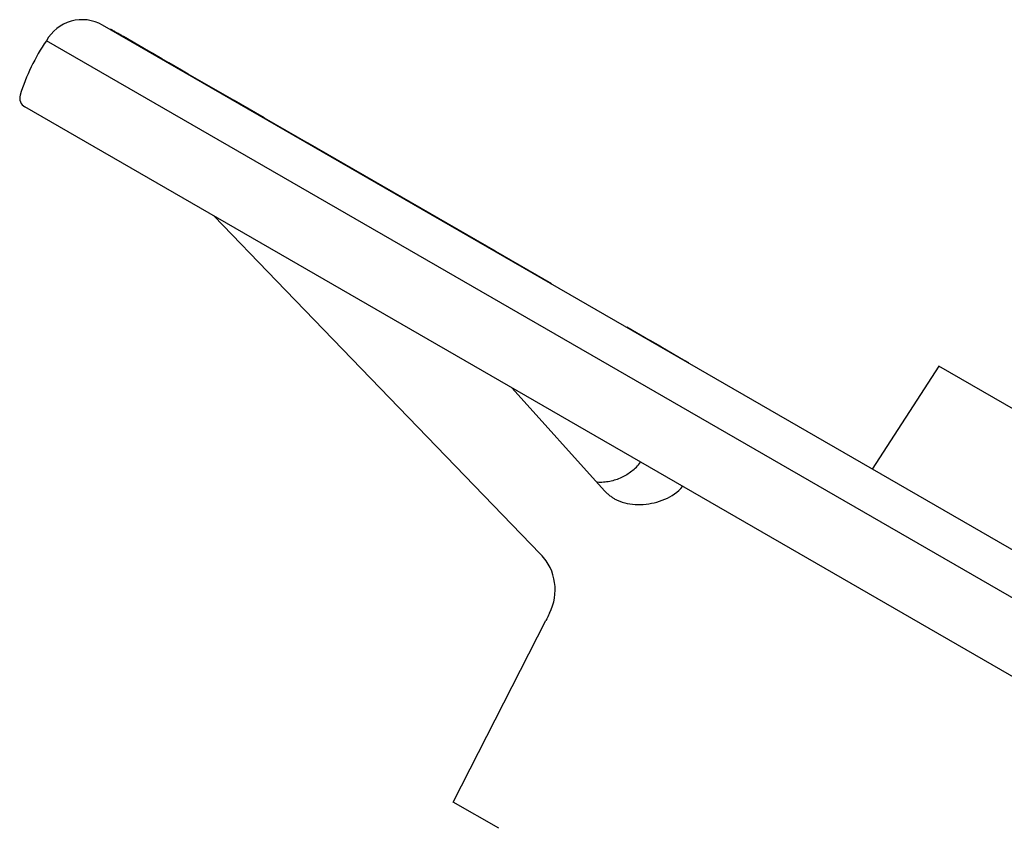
# Model space of a CAD drawing. Header units: millimetres. Extents: x 1993 to 7565, y 908 to 2792.
# Tile 10 of 24: x 2347 to 2539, y 1950 to 2108. Entities that reach past the tile are written whole.
import ezdxf

# ---------------------------------------------------------------- set-up
doc = ezdxf.new("R2010")
doc.units = ezdxf.units.MM
doc.layers.add('DETAIL', color=2, linetype='Continuous')

msp = doc.modelspace()

# ---------------------------------------------------------------- linework, layer by layer
at = {"layer": 'DETAIL'}
for p, q in [((2713.5, 1904.76), (2363.57, 2106.79)), ((2365.11, 2105.91), (2365.16, 2105.99)), ((2367.44, 2104.56), (2367.49, 2104.64)), ((2367.66, 2104.55), (2367.49, 2104.64)), ((2367.61, 2104.46), (2367.66, 2104.55)), ((2372.53, 2101.74), (2367.66, 2104.55)), ((2716.35, 1893.75), (2352.62, 2103.75)), ((2372.48, 2101.65), (2372.53, 2101.74)), ((2372.85, 2101.55), (2372.53, 2101.74)), ((2373.3, 2101.18), (2373.35, 2101.26)), ((2375.11, 2100.24), (2373.35, 2101.26)), ((2375.06, 2100.16), (2375.11, 2100.24)), ((2376.49, 2099.45), (2375.11, 2100.24)), ((2376.44, 2099.36), (2376.49, 2099.45)), ((2378.99, 2098), (2376.49, 2099.45)), ((2378.94, 2097.92), (2378.99, 2098)), ((2380.3, 2097.25), (2378.99, 2098)), ((2380.25, 2097.16), (2380.3, 2097.25)), ((2381.21, 2096.72), (2380.3, 2097.25)), ((2381.16, 2096.63), (2381.21, 2096.72)), ((2381.65, 2096.47), (2381.21, 2096.72)), ((2381.6, 2096.38), (2381.65, 2096.47)), ((2383.46, 2095.43), (2381.65, 2096.47)), ((2383.41, 2095.34), (2383.46, 2095.43)), ((2383.92, 2095.16), (2383.46, 2095.43)), ((2383.87, 2095.07), (2383.92, 2095.16)), ((2389.22, 2092.1), (2383.92, 2095.16)), ((2389.17, 2092.01), (2389.22, 2092.1)), ((2395.09, 2088.71), (2389.22, 2092.1)), ((2707.25, 1883.65), (2348.42, 2090.82)), ((2395.04, 2088.63), (2395.09, 2088.71)), ((2395.09, 2088.71), (2403.69, 2083.74)), ((2403.64, 2083.66), (2403.69, 2083.74)), ((2440.17, 2062.68), (2403.69, 2083.74)), ((2397.52, 2056.88), (2385.34, 2069.5)), ((2440.12, 2062.59), (2440.17, 2062.68)), ((2440.17, 2062.68), (2451.13, 2056.36)), ((2448.91, 2003.65), (2397.52, 2056.88)), ((2451.08, 2056.27), (2451.13, 2056.36)), ((2465.73, 2047.81), (2465.78, 2047.89)), ((2465.78, 2047.89), (2468.45, 2046.36)), ((2468.4, 2046.27), (2468.45, 2046.36)), ((2468.45, 2046.36), (2470.36, 2045.25)), ((2470.31, 2045.17), (2470.36, 2045.25)), ((2472.41, 2044.07), (2470.36, 2045.25)), ((2472.36, 2043.98), (2472.41, 2044.07)), ((2472.41, 2044.07), (2477.21, 2041.3)), ((2477.16, 2041.21), (2477.21, 2041.3)), ((2477.93, 2040.88), (2477.21, 2041.3)), ((2477.88, 2040.8), (2477.93, 2040.88)), ((2526.67, 2040.22), (2513.64, 2020.15)), ((2574.3, 2012.72), (2526.67, 2040.22)), ((2443.42, 2035.96), (2461.48, 2015.94)), ((2431.96, 1955.18), (2450.01, 1990.61)), ((2440.82, 1950.06), (2431.96, 1955.18))]:
    msp.add_line(p, q, dxfattribs=at)
at = {"layer": 'DETAIL', "flags": 128}
for points in [[(2365.16, 2105.99), (2365.16, 2105.99), (2365.16, 2105.99), (2365.16, 2105.99), (2365.16, 2105.99), (2365.16, 2105.99), (2365.16, 2105.99), (2365.16, 2105.99), (2365.16, 2105.99), (2365.16, 2105.99), (2365.16, 2105.99), (2365.16, 2105.99), (2365.16, 2105.99), (2365.16, 2105.99), (2365.16, 2105.99), (2365.16, 2105.99), (2365.16, 2105.99), (2365.16, 2105.99), (2365.16, 2105.99), (2365.16, 2105.99), (2365.16, 2105.99), (2365.16, 2105.99), (2365.16, 2105.99), (2365.16, 2105.99), (2365.16, 2105.99)], [(2367.49, 2104.64), (2367.31, 2104.75), (2367.13, 2104.85), (2366.96, 2104.95), (2366.79, 2105.05), (2366.64, 2105.14), (2366.49, 2105.22), (2366.35, 2105.3), (2366.21, 2105.38), (2366.09, 2105.45), (2365.97, 2105.52), (2365.86, 2105.59), (2365.76, 2105.64), (2365.66, 2105.7), (2365.58, 2105.75), (2365.5, 2105.79), (2365.43, 2105.83), (2365.37, 2105.87), (2365.31, 2105.9), (2365.27, 2105.93), (2365.23, 2105.95), (2365.2, 2105.97), (2365.18, 2105.98), (2365.16, 2105.99), (2365.16, 2105.99)], [(2373.35, 2101.26), (2373.32, 2101.28), (2373.29, 2101.3), (2373.26, 2101.31), (2373.23, 2101.33), (2373.21, 2101.34), (2373.18, 2101.36), (2373.15, 2101.37), (2373.13, 2101.39), (2373.1, 2101.4), (2373.08, 2101.42), (2373.06, 2101.43), (2373.04, 2101.44), (2373.02, 2101.45), (2373, 2101.46), (2372.98, 2101.48), (2372.96, 2101.49), (2372.94, 2101.5), (2372.93, 2101.51), (2372.91, 2101.51), (2372.9, 2101.52), (2372.88, 2101.53), (2372.87, 2101.54), (2372.86, 2101.55), (2372.85, 2101.55)], [(2466.76, 2019.73), (2466.53, 2019.56), (2466.29, 2019.39), (2466.05, 2019.22), (2465.8, 2019.06), (2465.55, 2018.91), (2465.29, 2018.77), (2465.03, 2018.63), (2464.76, 2018.5), (2464.49, 2018.38), (2464.21, 2018.26), (2463.93, 2018.16), (2463.65, 2018.06), (2463.36, 2017.97), (2463.06, 2017.89), (2462.77, 2017.81), (2462.47, 2017.75), (2462.17, 2017.69), (2461.87, 2017.65), (2461.56, 2017.61), (2461.25, 2017.59), (2460.94, 2017.57), (2460.63, 2017.56), (2460.32, 2017.56), (2460, 2017.58)], [(2464.93, 2013.71), (2465.39, 2013.57), (2465.88, 2013.46), (2466.38, 2013.37), (2466.89, 2013.3), (2467.41, 2013.25), (2467.94, 2013.23), (2468.48, 2013.24), (2469.01, 2013.26), (2469.55, 2013.31), (2470.09, 2013.38), (2470.62, 2013.48), (2471.16, 2013.59), (2471.68, 2013.73), (2472.2, 2013.89), (2472.71, 2014.07), (2473.21, 2014.28), (2473.71, 2014.5), (2474.19, 2014.75), (2474.65, 2015.03), (2475.1, 2015.33), (2475.53, 2015.65), (2475.94, 2015.99), (2476.33, 2016.36), (2476.69, 2016.76)], [(2461.48, 2015.94), (2461.6, 2015.81), (2461.72, 2015.68), (2461.85, 2015.55), (2461.98, 2015.43), (2462.11, 2015.31), (2462.24, 2015.2), (2462.38, 2015.08), (2462.52, 2014.97), (2462.66, 2014.87), (2462.8, 2014.77), (2462.94, 2014.67), (2463.08, 2014.58), (2463.22, 2014.49), (2463.36, 2014.4), (2463.5, 2014.32), (2463.65, 2014.24), (2463.8, 2014.17), (2463.95, 2014.09), (2464.11, 2014.02), (2464.27, 2013.95), (2464.43, 2013.89), (2464.59, 2013.82), (2464.76, 2013.76), (2464.93, 2013.71)], [(2450.74, 1992.04), (2451.07, 1992.75), (2451.34, 1993.49), (2451.55, 1994.24), (2451.7, 1994.99), (2451.8, 1995.75), (2451.83, 1996.51), (2451.81, 1997.26), (2451.73, 1998.01), (2451.6, 1998.76), (2451.41, 1999.5), (2451.16, 2000.22), (2450.85, 2000.93), (2450.48, 2001.62), (2450.06, 2002.29), (2449.58, 2002.91), (2449.32, 2003.21), (2449.06, 2003.5)]]:
    msp.add_lwpolyline(points, dxfattribs=at)
at = {"layer": 'DETAIL'}
for centre, radius, start, end in [((2359.59, 2099.89), 7.97, 60, 150.9812), ((2385.72, 2081.27), 40.01, 145.8158, 162.7462), ((2349.42, 2092.55), 2, 162.7999, 239.9452), ((2460.55, 2027.58), 10.01, 308.3495, 322.5173)]:
    msp.add_arc(centre, radius, start, end, dxfattribs=at)
for centre, major_axis, ratio, start_param, end_param in [((2449.15, 2003.25), (-8.42, 8.72), 0.008976, 4.732881, 4.749866), ((2563.99, 2021.19), (840.93, 1642.14), 0.047478, 1.612856, 1.613723)]:
    msp.add_ellipse(centre, major_axis=major_axis, ratio=ratio, start_param=start_param, end_param=end_param, dxfattribs=at)

doc.saveas('drawing.dxf')
